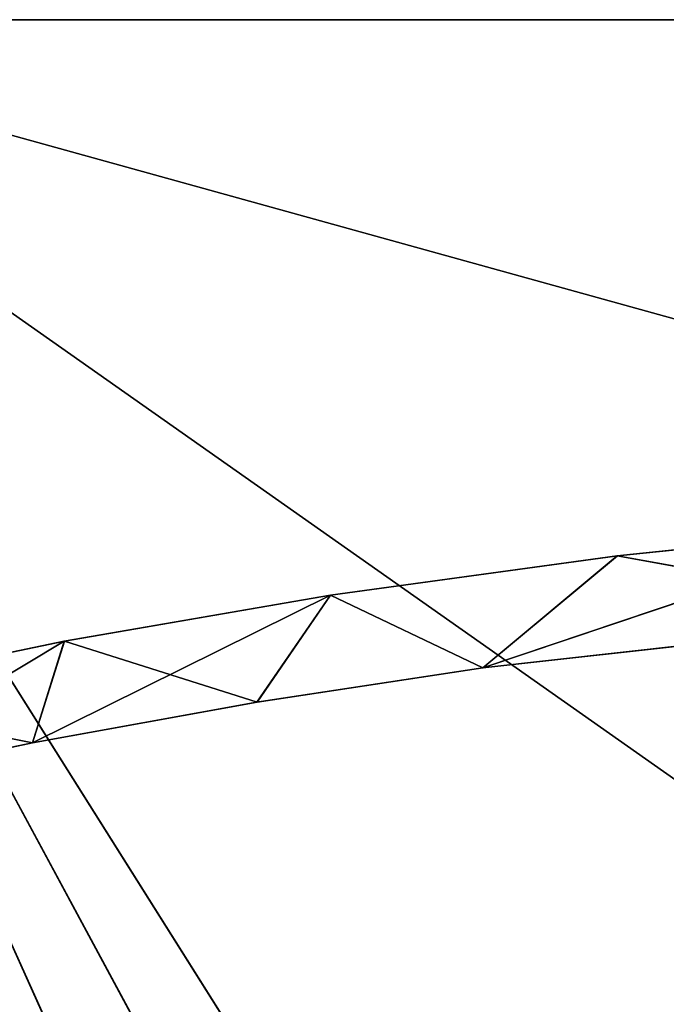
# Model space of a CAD drawing. Extents: x 616 to 1402, y -13 to 84.
# Tile 62 of 123: x 972 to 986, y 63 to 84. Entities that reach past the tile are written whole.
import ezdxf

# ---------------------------------------------------------------- set-up
doc = ezdxf.new("R2010")
doc.units = 0
doc.header["$LTSCALE"] = 25.4
doc.layers.get('0').update_dxf_attribs({"color": 13, "linetype": 'CONTINUOUS'})

# ---------------------------------------------------------------- blocks, each defined once
blk = doc.blocks.new('ELLIPSES-LED-8140-8182-811')
at = {"color": 250}
for p, q in [((75.198, 150.395, 85.251), (81.351, 150.751, 85.894)), ((75.198, 150.395, 85.251), (81.351, 150.751, 85.894)), ((69.092, 149.929, 84.41), (75.198, 150.395, 85.251)), ((69.092, 149.929, 84.41), (75.198, 150.395, 85.251)), ((75.198, 150.395, 85.251), (72.334, 149.073, 82.864)), ((75.198, 150.395, 85.251), (72.334, 149.073, 82.864)), ((75.198, 150.395, 85.251), (82.332, 149.687, 83.973)), ((75.198, 150.395, 85.251), (82.332, 149.687, 83.973)), ((75.209, 52.892, 85.252), (75.198, 150.395, 85.251)), ((75.209, 52.892, 85.252), (75.198, 150.395, 85.251)), ((81.351, 53.247, 85.894), (75.198, 150.395, 85.251)), ((81.351, 53.247, 85.894), (75.198, 150.395, 85.251)), ((63.417, 149.387, 83.431), (69.092, 149.929, 84.41)), ((63.417, 149.387, 83.431), (69.092, 149.929, 84.41)), ((69.092, 149.929, 84.41), (67.522, 148.667, 82.131)), ((69.092, 149.929, 84.41), (67.522, 148.667, 82.131)), ((69.092, 149.929, 84.41), (72.334, 149.073, 82.864)), ((69.092, 149.929, 84.41), (72.334, 149.073, 82.864)), ((69.092, 52.425, 84.41), (69.092, 149.929, 84.41)), ((69.092, 52.425, 84.41), (69.092, 149.929, 84.41)), ((75.209, 52.892, 85.252), (69.092, 149.929, 84.41)), ((75.209, 52.892, 85.252), (69.092, 149.929, 84.41)), ((72.334, 51.569, 82.864), (82.332, 149.687, 83.973)), ((72.334, 51.569, 82.864), (82.332, 149.687, 83.973)), ((72.334, 149.073, 82.864), (82.332, 149.687, 83.973)), ((72.334, 149.073, 82.864), (82.332, 149.687, 83.973)), ((57.789, 148.736, 82.256), (63.417, 149.387, 83.431)), ((57.789, 148.736, 82.256), (63.417, 149.387, 83.431)), ((63.417, 149.387, 83.431), (62.737, 148.185, 81.263)), ((63.417, 149.387, 83.431), (62.737, 148.185, 81.263)), ((63.41, 51.882, 83.43), (63.417, 149.387, 83.431)), ((63.41, 51.882, 83.43), (63.417, 149.387, 83.431)), ((63.417, 149.387, 83.431), (67.522, 148.667, 82.131)), ((63.417, 149.387, 83.431), (67.522, 148.667, 82.131)), ((69.092, 52.425, 84.41), (63.417, 149.387, 83.431)), ((69.092, 52.425, 84.41), (63.417, 149.387, 83.431)), ((67.522, 148.667, 82.131), (72.334, 149.073, 82.864)), ((67.522, 148.667, 82.131), (72.334, 149.073, 82.864)), ((72.334, 51.569, 82.864), (72.334, 149.073, 82.864)), ((72.334, 51.569, 82.864), (72.334, 149.073, 82.864)), ((57.789, 148.736, 82.256), (62.737, 148.185, 81.263)), ((57.789, 148.736, 82.256), (62.737, 148.185, 81.263)), ((63.41, 51.882, 83.43), (57.789, 148.736, 82.256)), ((63.41, 51.882, 83.43), (57.789, 148.736, 82.256)), ((62.737, 148.185, 81.263), (67.522, 148.667, 82.131)), ((62.737, 148.185, 81.263), (67.522, 148.667, 82.131)), ((67.522, 148.667, 82.131), (67.52, 51.162, 82.131)), ((67.522, 148.667, 82.131), (67.52, 51.162, 82.131)), ((67.522, 148.667, 82.131), (72.334, 51.569, 82.864)), ((67.522, 148.667, 82.131), (72.334, 51.569, 82.864)), ((58.189, 147.65, 80.297), (62.737, 148.185, 81.263)), ((58.189, 147.65, 80.297), (62.737, 148.185, 81.263)), ((62.737, 148.185, 81.263), (62.737, 50.681, 81.263)), ((62.737, 148.185, 81.263), (62.737, 50.681, 81.263)), ((62.737, 148.185, 81.263), (67.52, 51.162, 82.131)), ((62.737, 148.185, 81.263), (67.52, 51.162, 82.131)), ((58.189, 147.65, 80.297), (62.737, 50.681, 81.263)), ((58.189, 147.65, 80.297), (62.737, 50.681, 81.263)), ((81.351, 53.247, 85.894), (72.334, 51.569, 82.864)), ((81.351, 53.247, 85.894), (72.334, 51.569, 82.864)), ((81.351, 53.247, 85.894), (75.209, 52.892, 85.252)), ((81.351, 53.247, 85.894), (75.209, 52.892, 85.252)), ((75.209, 52.892, 85.252), (69.092, 52.425, 84.41)), ((75.209, 52.892, 85.252), (69.092, 52.425, 84.41)), ((75.209, 52.892, 85.252), (72.334, 51.569, 82.864)), ((75.209, 52.892, 85.252), (72.334, 51.569, 82.864)), ((62.737, 50.681, 81.263), (69.092, 52.425, 84.41)), ((62.737, 50.681, 81.263), (69.092, 52.425, 84.41)), ((69.092, 52.425, 84.41), (63.41, 51.882, 83.43)), ((69.092, 52.425, 84.41), (63.41, 51.882, 83.43)), ((67.52, 51.162, 82.131), (69.092, 52.425, 84.41)), ((67.52, 51.162, 82.131), (69.092, 52.425, 84.41)), ((69.092, 52.425, 84.41), (72.334, 51.569, 82.864)), ((69.092, 52.425, 84.41), (72.334, 51.569, 82.864)), ((82.332, 52.183, 83.973), (72.334, 51.569, 82.864)), ((82.332, 52.183, 83.973), (72.334, 51.569, 82.864)), ((63.41, 51.882, 83.43), (57.789, 51.232, 82.256)), ((63.41, 51.882, 83.43), (57.789, 51.232, 82.256)), ((58.19, 50.147, 80.298), (63.41, 51.882, 83.43)), ((58.19, 50.147, 80.298), (63.41, 51.882, 83.43)), ((62.737, 50.681, 81.263), (63.41, 51.882, 83.43)), ((62.737, 50.681, 81.263), (63.41, 51.882, 83.43)), ((72.334, 51.569, 82.864), (67.52, 51.162, 82.131)), ((72.334, 51.569, 82.864), (67.52, 51.162, 82.131)), ((67.52, 51.162, 82.131), (62.737, 50.681, 81.263)), ((67.52, 51.162, 82.131), (62.737, 50.681, 81.263)), ((62.737, 50.681, 81.263), (58.19, 50.147, 80.298)), ((62.737, 50.681, 81.263), (58.19, 50.147, 80.298))]:
    blk.add_line(p, q, dxfattribs=at)
at = {"color": 7}
for p, q in [((53.401, 108.686, 96.686), (79.401, 108.686, 78.394)), ((53.401, 108.686, 96.686), (79.401, 108.686, 78.394)), ((53.401, 108.686, 96.686), (119.401, 108.686, 78.394)), ((53.401, 108.686, 96.686), (119.401, 108.686, 78.394)), ((53.401, 108.686, 96.686), (145.401, 108.686, 96.686)), ((145.401, 108.686, 96.686), (53.401, 107.686, 96.686)), ((145.401, 108.686, 96.686), (53.401, 107.686, 96.686)), ((53.401, 108.686, 96.686), (145.401, 108.686, 96.686)), ((90.251, 107.686, 14.89), (53.401, 107.686, 96.686)), ((90.251, 107.686, 14.89), (53.401, 107.686, 96.686)), ((97.614, 107.686, 14.694), (53.401, 107.686, 96.686)), ((97.614, 107.686, 14.694), (53.401, 107.686, 96.686)), ((145.401, 107.686, 96.686), (53.401, 107.686, 96.686)), ((145.401, 107.686, 96.686), (53.401, 107.686, 96.686)), ((104.991, 57.686, 14.762), (53.401, 57.686, 96.686)), ((53.401, 57.686, 96.686), (145.401, 57.686, 96.686)), ((104.991, 57.686, 14.762), (53.401, 57.686, 96.686)), ((97.614, 57.686, 14.694), (53.401, 57.686, 96.686)), ((97.614, 57.686, 14.694), (53.401, 57.686, 96.686)), ((90.251, 57.686, 14.89), (53.401, 57.686, 96.686)), ((90.251, 57.686, 14.89), (53.401, 57.686, 96.686)), ((53.401, 56.686, 96.686), (145.401, 57.686, 96.686)), ((53.401, 57.686, 96.686), (145.401, 57.686, 96.686)), ((53.401, 56.686, 96.686), (145.401, 57.686, 96.686)), ((145.401, 56.686, 96.686), (53.401, 56.686, 96.686)), ((53.401, 56.686, 96.686), (79.401, 56.686, 78.394)), ((53.401, 56.686, 96.686), (79.401, 56.686, 78.394)), ((145.401, 56.686, 96.686), (53.401, 56.686, 96.686))]:
    blk.add_line(p, q, dxfattribs=at)
at = {"color": 250}
mesh = blk.add_polyface(dxfattribs=at)
corners = [(81.351, 150.751, 85.894), (82.332, 149.687, 83.973), (75.198, 150.395, 85.251)]
mesh.append_faces([[corners[k] for k in face] for face in [(0, 1, 2)]], dxfattribs={"color": 250})
mesh = blk.add_polyface(dxfattribs=at)
corners = [(81.351, 150.751, 85.894), (75.198, 150.395, 85.251), (81.351, 53.247, 85.894)]
mesh.append_faces([[corners[k] for k in face] for face in [(0, 1, 2)]], dxfattribs={"color": 250})
mesh = blk.add_polyface(dxfattribs=at)
corners = [(75.198, 150.395, 85.251), (72.334, 149.073, 82.864), (69.092, 149.929, 84.41)]
mesh.append_faces([[corners[k] for k in face] for face in [(0, 1, 2)]], dxfattribs={"color": 250})
mesh = blk.add_polyface(dxfattribs=at)
corners = [(75.209, 52.892, 85.252), (75.198, 150.395, 85.251), (69.092, 149.929, 84.41)]
mesh.append_faces([[corners[k] for k in face] for face in [(0, 1, 2)]], dxfattribs={"color": 250})
mesh = blk.add_polyface(dxfattribs=at)
corners = [(75.198, 150.395, 85.251), (82.332, 149.687, 83.973), (72.334, 149.073, 82.864)]
mesh.append_faces([[corners[k] for k in face] for face in [(0, 1, 2)]], dxfattribs={"color": 250})
mesh = blk.add_polyface(dxfattribs=at)
corners = [(81.351, 53.247, 85.894), (75.198, 150.395, 85.251), (75.209, 52.892, 85.252)]
mesh.append_faces([[corners[k] for k in face] for face in [(0, 1, 2)]], dxfattribs={"color": 250})
mesh = blk.add_polyface(dxfattribs=at)
corners = [(69.092, 149.929, 84.41), (67.522, 148.667, 82.131), (63.417, 149.387, 83.431)]
mesh.append_faces([[corners[k] for k in face] for face in [(0, 1, 2)]], dxfattribs={"color": 250})
mesh = blk.add_polyface(dxfattribs=at)
corners = [(69.092, 149.929, 84.41), (63.417, 149.387, 83.431), (69.092, 52.425, 84.41)]
mesh.append_faces([[corners[k] for k in face] for face in [(0, 1, 2)]], dxfattribs={"color": 250})
mesh = blk.add_polyface(dxfattribs=at)
corners = [(69.092, 149.929, 84.41), (72.334, 149.073, 82.864), (67.522, 148.667, 82.131)]
mesh.append_faces([[corners[k] for k in face] for face in [(0, 1, 2)]], dxfattribs={"color": 250})
mesh = blk.add_polyface(dxfattribs=at)
corners = [(75.209, 52.892, 85.252), (69.092, 149.929, 84.41), (69.092, 52.425, 84.41)]
mesh.append_faces([[corners[k] for k in face] for face in [(0, 1, 2)]], dxfattribs={"color": 250})
mesh = blk.add_polyface(dxfattribs=at)
corners = [(82.332, 52.183, 83.973), (72.334, 51.569, 82.864), (82.332, 149.687, 83.973)]
mesh.append_faces([[corners[k] for k in face] for face in [(0, 1, 2)]], dxfattribs={"color": 250})
mesh = blk.add_polyface(dxfattribs=at)
corners = [(82.332, 149.687, 83.973), (72.334, 51.569, 82.864), (72.334, 149.073, 82.864)]
mesh.append_faces([[corners[k] for k in face] for face in [(0, 1, 2)]], dxfattribs={"color": 250})
mesh = blk.add_polyface(dxfattribs=at)
corners = [(63.417, 149.387, 83.431), (62.737, 148.185, 81.263), (57.789, 148.736, 82.256)]
mesh.append_faces([[corners[k] for k in face] for face in [(0, 1, 2)]], dxfattribs={"color": 250})
mesh = blk.add_polyface(dxfattribs=at)
corners = [(63.417, 149.387, 83.431), (57.789, 148.736, 82.256), (63.41, 51.882, 83.43)]
mesh.append_faces([[corners[k] for k in face] for face in [(0, 1, 2)]], dxfattribs={"color": 250})
mesh = blk.add_polyface(dxfattribs=at)
corners = [(63.417, 149.387, 83.431), (67.522, 148.667, 82.131), (62.737, 148.185, 81.263)]
mesh.append_faces([[corners[k] for k in face] for face in [(0, 1, 2)]], dxfattribs={"color": 250})
mesh = blk.add_polyface(dxfattribs=at)
corners = [(69.092, 52.425, 84.41), (63.417, 149.387, 83.431), (63.41, 51.882, 83.43)]
mesh.append_faces([[corners[k] for k in face] for face in [(0, 1, 2)]], dxfattribs={"color": 250})
mesh = blk.add_polyface(dxfattribs=at)
corners = [(72.334, 51.569, 82.864), (67.522, 148.667, 82.131), (72.334, 149.073, 82.864)]
mesh.append_faces([[corners[k] for k in face] for face in [(0, 1, 2)]], dxfattribs={"color": 250})
mesh = blk.add_polyface(dxfattribs=at)
corners = [(57.789, 148.736, 82.256), (62.737, 148.185, 81.263), (58.189, 147.65, 80.297)]
mesh.append_faces([[corners[k] for k in face] for face in [(0, 1, 2)]], dxfattribs={"color": 250})
mesh = blk.add_polyface(dxfattribs=at)
corners = [(63.41, 51.882, 83.43), (57.789, 148.736, 82.256), (57.789, 51.232, 82.256)]
mesh.append_faces([[corners[k] for k in face] for face in [(0, 1, 2)]], dxfattribs={"color": 250})
mesh = blk.add_polyface(dxfattribs=at)
corners = [(67.522, 148.667, 82.131), (67.52, 51.162, 82.131), (62.737, 148.185, 81.263)]
mesh.append_faces([[corners[k] for k in face] for face in [(0, 1, 2)]], dxfattribs={"color": 250})
mesh = blk.add_polyface(dxfattribs=at)
corners = [(72.334, 51.569, 82.864), (67.52, 51.162, 82.131), (67.522, 148.667, 82.131)]
mesh.append_faces([[corners[k] for k in face] for face in [(0, 1, 2)]], dxfattribs={"color": 250})
mesh = blk.add_polyface(dxfattribs=at)
corners = [(62.737, 50.681, 81.263), (58.189, 147.65, 80.297), (62.737, 148.185, 81.263)]
mesh.append_faces([[corners[k] for k in face] for face in [(0, 1, 2)]], dxfattribs={"color": 250})
mesh = blk.add_polyface(dxfattribs=at)
corners = [(67.52, 51.162, 82.131), (62.737, 50.681, 81.263), (62.737, 148.185, 81.263)]
mesh.append_faces([[corners[k] for k in face] for face in [(0, 1, 2)]], dxfattribs={"color": 250})
mesh = blk.add_polyface(dxfattribs=at)
corners = [(62.737, 50.681, 81.263), (58.19, 50.147, 80.298), (58.189, 147.65, 80.297)]
mesh.append_faces([[corners[k] for k in face] for face in [(0, 1, 2)]], dxfattribs={"color": 250})
mesh = blk.add_polyface(dxfattribs=at)
corners = [(53.401, 108.686, 96.686), (79.401, 108.686, 78.394), (55.551, 108.686, 19.703)]
mesh.append_faces([[corners[k] for k in face] for face in [(0, 1, 2)]], dxfattribs={"color": 250})
mesh = blk.add_polyface(dxfattribs=at)
corners = [(53.401, 108.686, 96.686), (119.401, 108.686, 78.394), (79.401, 108.686, 78.394)]
mesh.append_faces([[corners[k] for k in face] for face in [(0, 1, 2)]], dxfattribs={"color": 250})
mesh = blk.add_polyface(dxfattribs=at)
corners = [(145.401, 108.686, 96.686), (119.401, 108.686, 78.394), (53.401, 108.686, 96.686)]
mesh.append_faces([[corners[k] for k in face] for face in [(0, 1, 2)]], dxfattribs={"color": 250})
mesh = blk.add_polyface(dxfattribs=at)
corners = [(145.401, 108.686, 96.686), (53.401, 107.686, 96.686), (145.401, 107.686, 96.686)]
mesh.append_faces([[corners[k] for k in face] for face in [(0, 1, 2)]], dxfattribs={"color": 250})
mesh = blk.add_polyface(dxfattribs=at)
corners = [(145.401, 108.686, 96.686), (53.401, 108.686, 96.686), (53.401, 107.686, 96.686)]
mesh.append_faces([[corners[k] for k in face] for face in [(0, 1, 2)]], dxfattribs={"color": 250})
mesh = blk.add_polyface(dxfattribs=at)
corners = [(79.401, 108.686, 78.394), (62.031, 108.686, 18.25), (55.551, 108.686, 19.703)]
mesh.append_faces([[corners[k] for k in face] for face in [(0, 1, 2)]], dxfattribs={"color": 250})
mesh = blk.add_polyface(dxfattribs=at)
corners = [(79.401, 108.686, 78.394), (79.401, 108.686, 38.394), (62.031, 108.686, 18.25)]
mesh.append_faces([[corners[k] for k in face] for face in [(0, 1, 2)]], dxfattribs={"color": 250})
mesh = blk.add_polyface(dxfattribs=at)
corners = [(53.401, 107.686, 96.686), (75.786, 107.686, 16.064), (82.956, 107.686, 15.348)]
mesh.append_faces([[corners[k] for k in face] for face in [(0, 1, 2)]], dxfattribs={"color": 250})
mesh = blk.add_polyface(dxfattribs=at)
corners = [(53.401, 107.686, 96.686), (82.956, 107.686, 15.348), (90.251, 107.686, 14.89)]
mesh.append_faces([[corners[k] for k in face] for face in [(0, 1, 2)]], dxfattribs={"color": 250})
mesh = blk.add_polyface(dxfattribs=at)
corners = [(53.401, 107.686, 96.686), (90.251, 107.686, 14.89), (97.614, 107.686, 14.694)]
mesh.append_faces([[corners[k] for k in face] for face in [(0, 1, 2)]], dxfattribs={"color": 250})
mesh = blk.add_polyface(dxfattribs=at)
corners = [(53.401, 107.686, 96.686), (97.614, 107.686, 14.694), (145.401, 107.686, 96.686)]
mesh.append_faces([[corners[k] for k in face] for face in [(0, 1, 2)]], dxfattribs={"color": 250})
mesh = blk.add_polyface(dxfattribs=at)
corners = [(53.401, 107.686, 96.686), (62.031, 107.686, 18.25), (68.793, 107.686, 17.034)]
mesh.append_faces([[corners[k] for k in face] for face in [(0, 1, 2)]], dxfattribs={"color": 250})
mesh = blk.add_polyface(dxfattribs=at)
corners = [(53.401, 107.686, 96.686), (68.793, 107.686, 17.034), (75.786, 107.686, 16.064)]
mesh.append_faces([[corners[k] for k in face] for face in [(0, 1, 2)]], dxfattribs={"color": 250})
mesh = blk.add_polyface(dxfattribs=at)
corners = [(145.401, 57.686, 96.686), (104.991, 57.686, 14.762), (53.401, 57.686, 96.686)]
mesh.append_faces([[corners[k] for k in face] for face in [(0, 1, 2)]], dxfattribs={"color": 250})
mesh = blk.add_polyface(dxfattribs=at)
corners = [(53.401, 57.686, 96.686), (104.991, 57.686, 14.762), (97.614, 57.686, 14.694)]
mesh.append_faces([[corners[k] for k in face] for face in [(0, 1, 2)]], dxfattribs={"color": 250})
mesh = blk.add_polyface(dxfattribs=at)
corners = [(53.401, 57.686, 96.686), (97.614, 57.686, 14.694), (90.251, 57.686, 14.89)]
mesh.append_faces([[corners[k] for k in face] for face in [(0, 1, 2)]], dxfattribs={"color": 250})
mesh = blk.add_polyface(dxfattribs=at)
corners = [(53.401, 57.686, 96.686), (90.251, 57.686, 14.89), (82.956, 57.686, 15.348)]
mesh.append_faces([[corners[k] for k in face] for face in [(0, 1, 2)]], dxfattribs={"color": 250})
mesh = blk.add_polyface(dxfattribs=at)
corners = [(53.401, 57.686, 96.686), (82.956, 57.686, 15.348), (75.786, 57.686, 16.064)]
mesh.append_faces([[corners[k] for k in face] for face in [(0, 1, 2)]], dxfattribs={"color": 250})
mesh = blk.add_polyface(dxfattribs=at)
corners = [(53.401, 57.686, 96.686), (75.786, 57.686, 16.064), (68.793, 57.686, 17.034)]
mesh.append_faces([[corners[k] for k in face] for face in [(0, 1, 2)]], dxfattribs={"color": 250})
mesh = blk.add_polyface(dxfattribs=at)
corners = [(53.401, 57.686, 96.686), (68.793, 57.686, 17.034), (62.031, 57.686, 18.25)]
mesh.append_faces([[corners[k] for k in face] for face in [(0, 1, 2)]], dxfattribs={"color": 250})
mesh = blk.add_polyface(dxfattribs=at)
corners = [(145.401, 57.686, 96.686), (53.401, 57.686, 96.686), (53.401, 56.686, 96.686)]
mesh.append_faces([[corners[k] for k in face] for face in [(0, 1, 2)]], dxfattribs={"color": 250})
mesh = blk.add_polyface(dxfattribs=at)
corners = [(145.401, 57.686, 96.686), (53.401, 56.686, 96.686), (145.401, 56.686, 96.686)]
mesh.append_faces([[corners[k] for k in face] for face in [(0, 1, 2)]], dxfattribs={"color": 250})
mesh = blk.add_polyface(dxfattribs=at)
corners = [(53.401, 56.686, 96.686), (79.401, 56.686, 78.394), (145.401, 56.686, 96.686)]
mesh.append_faces([[corners[k] for k in face] for face in [(0, 1, 2)]], dxfattribs={"color": 250})
mesh = blk.add_polyface(dxfattribs=at)
corners = [(53.401, 56.686, 96.686), (53.401, 56.686, 20.254), (79.401, 56.686, 78.394)]
mesh.append_faces([[corners[k] for k in face] for face in [(0, 1, 2)]], dxfattribs={"color": 250})
mesh = blk.add_polyface(dxfattribs=at)
corners = [(79.401, 56.686, 78.394), (53.401, 56.686, 20.254), (55.551, 56.686, 19.703)]
mesh.append_faces([[corners[k] for k in face] for face in [(0, 1, 2)]], dxfattribs={"color": 250})
mesh = blk.add_polyface(dxfattribs=at)
corners = [(79.401, 56.686, 78.394), (55.551, 56.686, 19.703), (79.401, 56.686, 38.394)]
mesh.append_faces([[corners[k] for k in face] for face in [(0, 1, 2)]], dxfattribs={"color": 250})
mesh = blk.add_polyface(dxfattribs=at)
corners = [(81.351, 53.247, 85.894), (72.334, 51.569, 82.864), (82.332, 52.183, 83.973)]
mesh.append_faces([[corners[k] for k in face] for face in [(0, 1, 2)]], dxfattribs={"color": 250})
mesh = blk.add_polyface(dxfattribs=at)
corners = [(81.351, 53.247, 85.894), (75.209, 52.892, 85.252), (72.334, 51.569, 82.864)]
mesh.append_faces([[corners[k] for k in face] for face in [(0, 1, 2)]], dxfattribs={"color": 250})
mesh = blk.add_polyface(dxfattribs=at)
corners = [(75.209, 52.892, 85.252), (69.092, 52.425, 84.41), (72.334, 51.569, 82.864)]
mesh.append_faces([[corners[k] for k in face] for face in [(0, 1, 2)]], dxfattribs={"color": 250})
mesh = blk.add_polyface(dxfattribs=at)
corners = [(69.092, 52.425, 84.41), (63.41, 51.882, 83.43), (62.737, 50.681, 81.263)]
mesh.append_faces([[corners[k] for k in face] for face in [(0, 1, 2)]], dxfattribs={"color": 250})
mesh = blk.add_polyface(dxfattribs=at)
corners = [(69.092, 52.425, 84.41), (62.737, 50.681, 81.263), (67.52, 51.162, 82.131)]
mesh.append_faces([[corners[k] for k in face] for face in [(0, 1, 2)]], dxfattribs={"color": 250})
mesh = blk.add_polyface(dxfattribs=at)
corners = [(69.092, 52.425, 84.41), (67.52, 51.162, 82.131), (72.334, 51.569, 82.864)]
mesh.append_faces([[corners[k] for k in face] for face in [(0, 1, 2)]], dxfattribs={"color": 250})
mesh = blk.add_polyface(dxfattribs=at)
corners = [(63.41, 51.882, 83.43), (57.789, 51.232, 82.256), (58.19, 50.147, 80.298)]
mesh.append_faces([[corners[k] for k in face] for face in [(0, 1, 2)]], dxfattribs={"color": 250})
mesh = blk.add_polyface(dxfattribs=at)
corners = [(63.41, 51.882, 83.43), (58.19, 50.147, 80.298), (62.737, 50.681, 81.263)]
mesh.append_faces([[corners[k] for k in face] for face in [(0, 1, 2)]], dxfattribs={"color": 250})

msp = doc.modelspace()

# ---------------------------------------------------------------- block references
at = {"color": 0, "extrusion": (0, 1, -5.27356e-16), "rotation": 180}
msp.add_blockref('ELLIPSES-LED-8140-8182-811', (-909.655, 1371.71, -12.686), dxfattribs=at)

doc.saveas('drawing.dxf')
